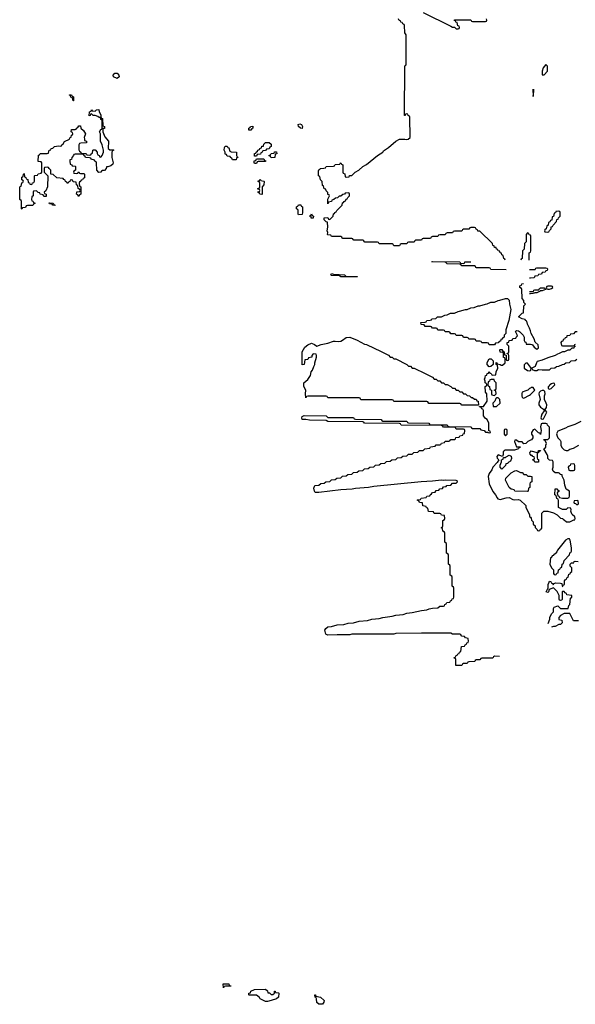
# Model space of a CAD drawing. Header units: inches. Extents: x 2808529 to 2951249, y 860290 to 1033701.
# Tile 142 of 153: x 2904426 to 2910490, y 1016868 to 1027614. Entities that reach past the tile are written whole.
import ezdxf

# ---------------------------------------------------------------- set-up
doc = ezdxf.new("R2010")
doc.units = ezdxf.units.IN
doc.header["$MEASUREMENT"] = 0
for name, color, linetype in [('C9001', 7, 'Continuous'), ('C9002', 7, 'Continuous'), ('C9012', 7, 'Continuous')]:
    doc.layers.add(name, color=color, linetype=linetype)

msp = doc.modelspace()

# ---------------------------------------------------------------- linework, layer by layer
at = {"layer": 'C9001', "color": 6}
for points in [[(2906730, 1017066), (2906673, 1017067), (2906658, 1017062), (2906650, 1017049), (2906646, 1017090), (2906650, 1017092), (2906710, 1017092), (2906714, 1017074), (2906732, 1017070)], [(2907170, 1016974), (2907190, 1016974), (2907206, 1016990), (2907208, 1017012), (2907214, 1017010), (2907218, 1016998), (2907250, 1016994), (2907254, 1016990), (2907250, 1016946), (2907230, 1016928), (2907170, 1016909), (2907130, 1016899), (2907110, 1016899), (2907050, 1016929), (2907042, 1016942), (2907010, 1016968), (2906930, 1016966), (2906926, 1016970), (2906926, 1016990), (2906946, 1016994), (2906948, 1017010), (2906990, 1017031), (2907110, 1017032), (2907130, 1017014), (2907134, 1016994), (2907152, 1016992)], [(2907690, 1016868), (2907669, 1016889), (2907667, 1016927), (2907662, 1016942), (2907650, 1016946), (2907649, 1016971), (2907654, 1016970), (2907658, 1016958), (2907710, 1016945), (2907751, 1016911), (2907745, 1016890), (2907730, 1016869)]]:
    msp.add_lwpolyline(points, close=True, dxfattribs=at)
at = {"layer": 'C9002', "color": 6}
for points in [[(2908831, 1027691), (2909130, 1027542), (2909150, 1027534), (2909170, 1027534), (2909190, 1027514), (2909210, 1027514), (2909222, 1027518), (2909226, 1027530), (2909222, 1027542), (2909207, 1027547), (2909202, 1027582), (2909187, 1027587), (2909182, 1027602), (2909167, 1027607), (2909170, 1027614), (2909350, 1027612), (2909358, 1027598), (2909370, 1027594), (2909510, 1027594), (2909522, 1027598), (2909526, 1027610), (2909522, 1027622)], [(2909726, 1024990), (2909722, 1025002), (2909710, 1025006), (2909702, 1025042), (2909690, 1025046), (2909686, 1025066), (2909670, 1025068), (2909666, 1025086), (2909648, 1025090), (2909646, 1025106), (2909629, 1025109), (2909626, 1025126), (2909609, 1025129), (2909606, 1025146), (2909589, 1025149), (2909586, 1025170), (2909450, 1025306), (2909427, 1025307), (2909422, 1025322), (2909407, 1025327), (2909402, 1025342), (2909390, 1025346), (2909350, 1025346), (2909338, 1025342), (2909330, 1025326), (2909270, 1025326), (2909258, 1025322), (2909250, 1025306), (2909170, 1025306), (2909158, 1025302), (2909150, 1025286), (2909090, 1025286), (2909078, 1025282), (2909070, 1025266), (2909010, 1025266), (2908998, 1025262), (2908990, 1025246), (2908930, 1025246), (2908918, 1025242), (2908910, 1025226), (2908830, 1025226), (2908818, 1025222), (2908810, 1025206), (2908750, 1025206), (2908738, 1025202), (2908730, 1025186), (2908670, 1025186), (2908658, 1025182), (2908650, 1025166), (2908590, 1025166), (2908578, 1025162), (2908570, 1025146), (2908510, 1025146), (2908502, 1025162), (2908490, 1025166), (2908350, 1025166), (2908342, 1025182), (2908330, 1025186), (2908193, 1025187), (2908186, 1025190), (2908182, 1025202), (2908170, 1025206), (2908073, 1025207), (2908066, 1025210), (2908062, 1025222), (2908050, 1025226), (2907953, 1025227), (2907946, 1025230), (2907942, 1025242), (2907930, 1025246), (2907830, 1025246), (2907822, 1025262), (2907790, 1025266), (2907786, 1025270), (2907788, 1025290), (2907782, 1025310), (2907789, 1025350), (2907786, 1025406), (2907770, 1025408), (2907750, 1025428), (2907749, 1025450), (2907790, 1025454), (2907798, 1025438), (2907810, 1025434), (2907846, 1025470), (2907850, 1025494), (2907862, 1025498), (2907866, 1025510), (2907882, 1025518), (2907886, 1025530), (2907946, 1025590), (2907950, 1025614), (2907962, 1025618), (2907966, 1025630), (2907982, 1025638), (2907990, 1025654), (2908002, 1025658), (2908007, 1025673), (2908026, 1025690), (2908026, 1025710), (2908022, 1025722), (2908010, 1025726), (2907978, 1025722), (2907972, 1025708), (2907953, 1025707), (2907932, 1025688), (2907913, 1025687), (2907894, 1025670), (2907873, 1025667), (2907854, 1025650), (2907834, 1025646), (2907831, 1025629), (2907798, 1025622), (2907790, 1025606), (2907790, 1025654), (2907806, 1025690), (2907802, 1025702), (2907790, 1025706), (2907788, 1025728), (2907770, 1025746), (2907766, 1025766), (2907750, 1025768), (2907742, 1025802), (2907730, 1025806), (2907728, 1025848), (2907710, 1025866), (2907702, 1025902), (2907686, 1025910), (2907687, 1025967), (2907690, 1025974), (2907702, 1025978), (2907706, 1025990), (2907747, 1025993), (2907762, 1025998), (2907770, 1026011), (2907850, 1026014), (2907862, 1026018), (2907868, 1026032), (2907922, 1026038), (2907926, 1026050), (2907932, 1026052), (2907938, 1026038), (2907954, 1026030), (2907954, 1025950), (2907958, 1025938), (2907974, 1025930), (2907978, 1025898), (2907990, 1025894), (2908022, 1025898), (2908027, 1025913), (2908050, 1025914), (2908086, 1025950), (2908126, 1025970), (2908170, 1026012), (2908210, 1026032), (2908330, 1026131), (2908388, 1026170), (2908398, 1026182), (2908450, 1026218), (2908533, 1026287), (2908570, 1026311), (2908630, 1026311), (2908650, 1026307), (2908666, 1026310), (2908689, 1026330), (2908686, 1026550), (2908682, 1026562), (2908667, 1026567), (2908662, 1026582), (2908650, 1026586), (2908638, 1026582), (2908633, 1026567), (2908626, 1026570), (2908629, 1027110), (2908642, 1027118), (2908646, 1027130), (2908646, 1027450), (2908628, 1027470), (2908626, 1027550), (2908622, 1027562), (2908607, 1027567), (2908602, 1027582), (2908587, 1027587), (2908582, 1027602), (2908567, 1027607), (2908562, 1027622)], [(2910000, 1025263), (2909987, 1025267), (2909982, 1025282), (2909970, 1025286), (2909954, 1025270), (2909954, 1025190), (2909934, 1025170), (2909932, 1025108), (2909914, 1025090), (2909912, 1025008), (2909898, 1025002), (2909894, 1024990)], [(2909988, 1024990), (2909988, 1025070), (2910000, 1025077)], [(2909736, 1024884), (2909570, 1024888), (2909562, 1024902), (2909550, 1024906), (2909413, 1024907), (2909406, 1024910), (2909402, 1024922), (2909390, 1024926), (2909250, 1024928), (2909242, 1024942), (2909230, 1024946), (2909090, 1024948), (2909082, 1024962), (2909070, 1024966), (2908926, 1024970), (2908930, 1024974), (2909230, 1024972), (2909238, 1024958), (2909270, 1024954), (2909282, 1024958), (2909286, 1024970), (2909289, 1024971), (2909351, 1024971)], [(2909990, 1024886), (2910000, 1024886)], [(2910000, 1024793), (2909990, 1024792)], [(2910000, 1024217), (2909989, 1024249), (2909968, 1024290), (2909962, 1024322), (2909946, 1024330), (2909942, 1024342), (2909910, 1024348), (2909869, 1024370), (2909910, 1024412), (2909926, 1024414), (2909929, 1024490), (2909948, 1024510), (2909930, 1024528), (2909929, 1024549), (2909909, 1024570), (2909906, 1024670), (2909902, 1024682), (2909886, 1024690), (2909886, 1024710), (2909902, 1024718), (2909907, 1024733), (2909924, 1024736)], [(2909990, 1024646), (2910000, 1024646)], [(2910000, 1024623), (2909990, 1024622)], [(2909664, 1020664), (2909610, 1020666), (2909598, 1020662), (2909590, 1020646), (2909470, 1020646), (2909458, 1020642), (2909450, 1020626), (2909410, 1020626), (2909398, 1020622), (2909392, 1020608), (2909330, 1020606), (2909318, 1020602), (2909310, 1020586), (2909270, 1020586), (2909258, 1020582), (2909250, 1020566), (2909187, 1020567), (2909186, 1020630), (2909182, 1020642), (2909167, 1020647), (2909167, 1020653), (2909182, 1020658), (2909187, 1020673), (2909202, 1020678), (2909207, 1020693), (2909222, 1020698), (2909227, 1020713), (2909242, 1020718), (2909247, 1020773), (2909282, 1020778), (2909287, 1020793), (2909302, 1020798), (2909307, 1020813), (2909322, 1020818), (2909326, 1020830), (2909322, 1020862), (2909290, 1020866), (2909282, 1020882), (2909250, 1020886), (2909242, 1020902), (2909230, 1020906), (2909150, 1020906), (2909130, 1020918), (2908810, 1020918), (2908530, 1020915), (2908510, 1020909), (2908050, 1020908), (2908030, 1020902), (2907890, 1020902), (2907790, 1020895), (2907769, 1020909), (2907756, 1020950), (2907769, 1020970), (2907790, 1020988), (2907830, 1020993), (2907890, 1021008), (2907965, 1021015), (2908012, 1021028), (2908070, 1021031), (2908132, 1021048), (2908222, 1021058), (2908270, 1021071), (2908350, 1021079), (2908390, 1021091), (2908490, 1021104), (2908530, 1021115), (2908610, 1021124), (2908650, 1021136), (2908710, 1021143), (2908810, 1021167), (2908870, 1021172), (2908895, 1021185), (2908930, 1021192), (2908990, 1021194), (2909010, 1021214), (2909050, 1021214), (2909062, 1021218), (2909067, 1021233), (2909082, 1021238), (2909087, 1021253), (2909122, 1021258), (2909127, 1021273), (2909142, 1021278), (2909147, 1021293), (2909162, 1021298), (2909166, 1021310), (2909166, 1021410), (2909162, 1021422), (2909146, 1021430), (2909146, 1021530), (2909142, 1021542), (2909126, 1021550), (2909126, 1021650), (2909122, 1021662), (2909106, 1021670), (2909106, 1021770), (2909102, 1021782), (2909086, 1021790), (2909086, 1021890), (2909082, 1021902), (2909066, 1021910), (2909066, 1022010), (2909062, 1022022), (2909046, 1022030), (2909042, 1022062), (2909026, 1022070), (2909042, 1022078), (2909046, 1022090), (2909046, 1022150), (2909062, 1022158), (2909066, 1022170), (2909062, 1022202), (2909030, 1022206), (2909022, 1022222), (2909010, 1022226), (2908950, 1022226), (2908942, 1022242), (2908887, 1022247), (2908882, 1022282), (2908867, 1022287), (2908862, 1022302), (2908827, 1022307), (2908822, 1022342), (2908790, 1022346), (2908782, 1022362), (2908766, 1022370), (2908770, 1022374), (2908802, 1022378), (2908808, 1022392), (2908862, 1022398), (2908870, 1022414), (2908902, 1022418), (2908906, 1022430), (2908922, 1022438), (2908930, 1022454), (2908962, 1022458), (2908970, 1022474), (2909002, 1022478), (2909010, 1022494), (2909042, 1022498), (2909050, 1022514), (2909082, 1022518), (2909088, 1022532), (2909130, 1022534), (2909150, 1022554), (2909190, 1022554), (2909206, 1022570), (2909202, 1022582), (2909190, 1022586), (2909070, 1022589), (2909050, 1022584), (2909030, 1022589), (2908930, 1022576), (2908809, 1022569), (2908290, 1022519), (2908234, 1022510), (2908090, 1022498), (2908054, 1022490), (2907930, 1022482), (2907690, 1022453), (2907650, 1022454), (2907642, 1022470), (2907638, 1022502), (2907646, 1022530), (2907690, 1022534), (2907713, 1022553), (2907750, 1022554), (2907768, 1022572), (2907810, 1022574), (2907828, 1022592), (2907870, 1022594), (2907888, 1022612), (2907930, 1022614), (2907948, 1022632), (2907990, 1022634), (2908008, 1022652), (2908050, 1022654), (2908068, 1022672), (2908110, 1022674), (2908128, 1022692), (2908170, 1022694), (2908188, 1022712), (2908230, 1022714), (2908248, 1022732), (2908290, 1022734), (2908308, 1022752), (2908350, 1022754), (2908368, 1022772), (2908410, 1022774), (2908428, 1022792), (2908470, 1022794), (2908488, 1022812), (2908530, 1022814), (2908548, 1022832), (2908590, 1022834), (2908608, 1022852), (2908650, 1022854), (2908668, 1022872), (2908710, 1022874), (2908728, 1022892), (2908770, 1022894), (2908788, 1022912), (2908830, 1022914), (2908848, 1022932), (2908902, 1022938), (2908908, 1022952), (2908962, 1022958), (2908970, 1022974), (2909010, 1022974), (2909022, 1022978), (2909030, 1022994), (2909062, 1022998), (2909070, 1023014), (2909110, 1023014), (2909122, 1023018), (2909130, 1023034), (2909170, 1023034), (2909182, 1023038), (2909187, 1023053), (2909222, 1023058), (2909230, 1023074), (2909262, 1023078), (2909267, 1023093), (2909282, 1023098), (2909286, 1023130), (2909282, 1023142), (2909270, 1023146), (2909190, 1023146), (2909182, 1023162), (2909170, 1023166), (2909050, 1023166), (2909042, 1023182), (2909030, 1023186), (2908590, 1023189), (2908582, 1023202), (2908570, 1023206), (2908190, 1023209), (2908182, 1023222), (2908170, 1023226), (2907790, 1023229), (2907770, 1023238), (2907590, 1023242), (2907550, 1023249), (2907510, 1023249), (2907505, 1023270), (2907510, 1023282), (2907530, 1023294), (2907770, 1023291), (2907790, 1023274), (2908070, 1023271), (2908078, 1023258), (2908090, 1023254), (2908370, 1023251), (2908378, 1023238), (2908390, 1023234), (2908650, 1023231), (2908658, 1023218), (2908670, 1023214), (2908890, 1023211), (2908898, 1023198), (2908910, 1023194), (2909090, 1023192), (2909098, 1023178), (2909110, 1023174), (2909348, 1023172), (2909354, 1023170), (2909358, 1023158), (2909370, 1023154), (2909450, 1023154), (2909458, 1023138), (2909494, 1023130), (2909510, 1023114), (2909534, 1023114), (2909534, 1023110), (2909550, 1023105), (2909566, 1023110), (2909562, 1023122), (2909546, 1023126), (2909548, 1023210), (2909529, 1023249), (2909510, 1023262), (2909489, 1023290), (2909487, 1023347), (2909482, 1023362), (2909470, 1023366), (2909462, 1023382), (2909446, 1023390), (2909446, 1023394), (2909490, 1023394), (2909528, 1023450), (2909526, 1023530), (2909509, 1023549), (2909506, 1023610), (2909522, 1023618), (2909526, 1023630), (2909522, 1023642), (2909506, 1023650), (2909506, 1023670), (2909498, 1023690), (2909508, 1023710), (2909509, 1023731), (2909526, 1023734), (2909528, 1023752), (2909542, 1023758), (2909550, 1023774), (2909558, 1023758), (2909573, 1023753), (2909578, 1023738), (2909590, 1023734), (2909622, 1023738), (2909626, 1023770), (2909646, 1023810), (2909642, 1023842), (2909626, 1023850), (2909627, 1023873), (2909634, 1023870), (2909638, 1023858), (2909672, 1023852), (2909682, 1023842), (2909696, 1023844), (2909726, 1023870), (2909726, 1023910), (2909722, 1023922), (2909708, 1023928), (2909707, 1023967), (2909702, 1023982), (2909670, 1023986), (2909666, 1024010), (2909670, 1024014), (2909690, 1024014), (2909698, 1023998), (2909714, 1023990), (2909718, 1023958), (2909734, 1023954), (2909734, 1023910), (2909738, 1023898), (2909750, 1023894), (2909762, 1023898), (2909766, 1023910), (2909766, 1023950), (2909762, 1023962), (2909746, 1023966), (2909746, 1023970), (2909762, 1023978), (2909766, 1023990), (2909766, 1024050), (2909746, 1024070), (2909746, 1024090), (2909766, 1024094), (2909770, 1024112), (2909802, 1024118), (2909810, 1024134), (2909842, 1024138), (2909846, 1024150), (2909858, 1024162), (2909856, 1024176), (2909838, 1024210), (2909850, 1024222), (2909870, 1024218), (2909882, 1024210), (2909922, 1024170), (2909931, 1024149), (2909933, 1024113), (2909938, 1024098), (2909950, 1024094), (2909954, 1024074), (2910000, 1024071)], [(2910000, 1023822), (2909970, 1023866), (2909950, 1023866), (2909932, 1023848), (2909932, 1023810), (2909970, 1023785), (2909990, 1023782), (2910000, 1023787)], [(2910000, 1023593), (2909990, 1023588), (2909971, 1023569), (2909950, 1023565), (2909911, 1023549), (2909905, 1023535), (2909905, 1023510), (2909911, 1023491), (2909930, 1023482), (2909990, 1023516), (2910000, 1023525)], [(2910000, 1023024), (2909971, 1023010), (2909950, 1022988), (2909930, 1022986), (2909910, 1023006), (2909870, 1023006), (2909850, 1023026), (2909830, 1023026), (2909825, 1023010), (2909850, 1022954), (2909892, 1022952), (2909886, 1022946), (2909874, 1022946), (2909872, 1022930), (2909825, 1022915), (2909725, 1022915), (2909714, 1022910), (2909704, 1022896), (2909702, 1022870), (2909694, 1022846), (2909650, 1022866), (2909634, 1022846), (2909638, 1022830), (2909654, 1022810), (2909637, 1022783), (2909591, 1022730), (2909579, 1022701), (2909550, 1022662), (2909539, 1022630), (2909551, 1022550), (2909590, 1022465), (2909621, 1022430), (2909636, 1022396), (2909646, 1022386), (2909670, 1022379), (2909736, 1022396), (2909770, 1022399), (2909810, 1022379), (2909830, 1022375), (2909870, 1022378), (2909890, 1022371), (2909951, 1022311), (2909952, 1022290), (2909990, 1022214), (2909992, 1022192), (2910000, 1022184)], [(2910000, 1022868), (2909998, 1022870), (2909995, 1022890), (2910000, 1022897)], [(2910000, 1022563), (2909998, 1022562), (2909994, 1022550), (2909994, 1022510), (2909978, 1022502), (2909974, 1022470), (2909970, 1022466), (2909830, 1022468), (2909822, 1022482), (2909808, 1022488), (2909790, 1022489), (2909770, 1022508), (2909730, 1022588), (2909733, 1022610), (2909790, 1022667), (2909830, 1022692), (2909850, 1022694), (2909893, 1022673), (2909910, 1022672), (2909930, 1022652), (2909954, 1022650), (2909973, 1022633), (2910000, 1022631)]]:
    msp.add_lwpolyline(points, dxfattribs=at)
for points in [[(2905490, 1026973), (2905450, 1026989), (2905445, 1027010), (2905464, 1027030), (2905490, 1027030), (2905507, 1027010), (2905510, 1026989)], [(2905010, 1026729), (2905002, 1026762), (2904986, 1026770), (2904982, 1026782), (2904968, 1026790), (2904970, 1026794), (2904990, 1026794), (2904998, 1026778), (2905013, 1026773), (2905014, 1026730)], [(2905410, 1026192), (2905450, 1026194), (2905454, 1026190), (2905438, 1026182), (2905433, 1026167), (2905431, 1026110), (2905445, 1026050), (2905442, 1026038), (2905422, 1026018), (2905387, 1026007), (2905373, 1026007), (2905371, 1025989), (2905351, 1025969), (2905330, 1025969), (2905318, 1025962), (2905310, 1025949), (2905290, 1025946), (2905269, 1025970), (2905266, 1026050), (2905262, 1026062), (2905246, 1026070), (2905242, 1026082), (2905206, 1026090), (2905202, 1026102), (2905187, 1026107), (2905146, 1026110), (2905142, 1026122), (2905126, 1026130), (2905122, 1026142), (2905110, 1026146), (2905030, 1026146), (2905018, 1026142), (2905014, 1026130), (2904994, 1026110), (2904991, 1026089), (2904974, 1026086), (2904972, 1026070), (2904978, 1026038), (2904994, 1026030), (2904998, 1026018), (2905030, 1026014), (2905034, 1026010), (2905034, 1025970), (2905018, 1025962), (2905014, 1025950), (2905018, 1025938), (2905050, 1025934), (2905062, 1025938), (2905070, 1025954), (2905078, 1025938), (2905090, 1025934), (2905130, 1025934), (2905133, 1025927), (2905133, 1025887), (2905118, 1025882), (2905113, 1025867), (2905098, 1025862), (2905094, 1025850), (2905078, 1025842), (2905074, 1025830), (2905078, 1025798), (2905094, 1025790), (2905094, 1025710), (2905078, 1025702), (2905070, 1025686), (2905062, 1025702), (2905046, 1025710), (2905048, 1025730), (2905050, 1025734), (2905082, 1025738), (2905086, 1025750), (2905082, 1025762), (2905066, 1025770), (2905062, 1025802), (2905046, 1025810), (2905042, 1025842), (2905010, 1025846), (2905002, 1025862), (2904990, 1025866), (2904978, 1025862), (2904973, 1025847), (2904958, 1025842), (2904950, 1025826), (2904942, 1025842), (2904927, 1025847), (2904922, 1025862), (2904906, 1025870), (2904902, 1025882), (2904830, 1025888), (2904790, 1025926), (2904767, 1025927), (2904766, 1025970), (2904746, 1025990), (2904742, 1026002), (2904730, 1026006), (2904698, 1026002), (2904694, 1025990), (2904694, 1025950), (2904734, 1025910), (2904731, 1025790), (2904713, 1025747), (2904694, 1025730), (2904698, 1025718), (2904714, 1025710), (2904714, 1025686), (2904690, 1025686), (2904682, 1025702), (2904650, 1025708), (2904646, 1025726), (2904628, 1025728), (2904610, 1025746), (2904578, 1025742), (2904574, 1025730), (2904574, 1025690), (2904558, 1025682), (2904554, 1025650), (2904558, 1025638), (2904570, 1025634), (2904578, 1025618), (2904590, 1025614), (2904592, 1025608), (2904578, 1025602), (2904570, 1025586), (2904510, 1025586), (2904498, 1025582), (2904490, 1025566), (2904458, 1025562), (2904450, 1025546), (2904446, 1025550), (2904446, 1025630), (2904442, 1025642), (2904426, 1025650), (2904428, 1025788), (2904430, 1025794), (2904442, 1025798), (2904450, 1025834), (2904462, 1025838), (2904466, 1025850), (2904462, 1025862), (2904450, 1025866), (2904449, 1025889), (2904450, 1025894), (2904462, 1025898), (2904470, 1025934), (2904474, 1025930), (2904478, 1025898), (2904493, 1025893), (2904498, 1025878), (2904514, 1025870), (2904518, 1025838), (2904533, 1025833), (2904538, 1025818), (2904550, 1025814), (2904562, 1025818), (2904567, 1025833), (2904582, 1025838), (2904586, 1025850), (2904586, 1025910), (2904590, 1025914), (2904622, 1025918), (2904628, 1025932), (2904662, 1025938), (2904666, 1025950), (2904666, 1026050), (2904662, 1026062), (2904628, 1026068), (2904630, 1026134), (2904642, 1026138), (2904650, 1026152), (2904727, 1026153), (2904742, 1026158), (2904748, 1026190), (2904766, 1026194), (2904768, 1026210), (2904788, 1026212), (2904806, 1026230), (2904850, 1026238), (2904866, 1026234), (2904882, 1026238), (2904886, 1026250), (2904900, 1026260), (2904916, 1026284), (2904969, 1026311), (2904975, 1026325), (2904988, 1026332), (2904990, 1026354), (2905002, 1026358), (2905006, 1026370), (2905002, 1026382), (2904989, 1026389), (2904990, 1026414), (2905030, 1026414), (2905042, 1026418), (2905046, 1026430), (2905062, 1026438), (2905070, 1026454), (2905090, 1026454), (2905094, 1026430), (2905123, 1026403), (2905145, 1026370), (2905131, 1026330), (2905132, 1026312), (2905134, 1026294), (2905154, 1026290), (2905154, 1026270), (2905093, 1026267), (2905078, 1026262), (2905073, 1026247), (2905073, 1026193), (2905078, 1026178), (2905094, 1026170), (2905098, 1026158), (2905110, 1026154), (2905150, 1026154), (2905158, 1026138), (2905190, 1026134), (2905202, 1026138), (2905206, 1026150), (2905222, 1026158), (2905226, 1026190), (2905230, 1026194), (2905250, 1026194), (2905271, 1026170), (2905272, 1026152), (2905278, 1026138), (2905294, 1026130), (2905298, 1026118), (2905310, 1026114), (2905328, 1026132), (2905339, 1026170), (2905339, 1026190), (2905326, 1026250), (2905309, 1026290), (2905307, 1026367), (2905298, 1026390), (2905310, 1026414), (2905322, 1026418), (2905328, 1026432), (2905328, 1026508), (2905322, 1026522), (2905310, 1026526), (2905307, 1026547), (2905293, 1026547), (2905279, 1026559), (2905248, 1026568), (2905229, 1026569), (2905210, 1026586), (2905198, 1026582), (2905194, 1026570), (2905186, 1026566), (2905189, 1026610), (2905206, 1026614), (2905210, 1026632), (2905218, 1026618), (2905250, 1026614), (2905266, 1026630), (2905290, 1026634), (2905292, 1026610), (2905310, 1026574), (2905312, 1026552), (2905318, 1026538), (2905330, 1026534), (2905334, 1026454), (2905351, 1026450), (2905350, 1026428), (2905334, 1026426), (2905332, 1026390), (2905357, 1026337), (2905394, 1026290), (2905392, 1026210)], [(2907510, 1026428), (2907490, 1026429), (2907469, 1026450), (2907466, 1026470), (2907484, 1026476), (2907502, 1026470), (2907512, 1026450)], [(2906950, 1026408), (2906928, 1026410), (2906926, 1026430), (2906942, 1026438), (2906946, 1026450), (2906972, 1026452), (2906972, 1026430), (2906958, 1026422)], [(2906990, 1026126), (2906990, 1026154), (2907002, 1026158), (2907006, 1026170), (2907022, 1026178), (2907026, 1026190), (2907042, 1026198), (2907046, 1026210), (2907066, 1026214), (2907070, 1026232), (2907086, 1026234), (2907090, 1026254), (2907110, 1026274), (2907150, 1026272), (2907170, 1026254), (2907172, 1026230), (2907158, 1026222), (2907150, 1026206), (2907118, 1026202), (2907110, 1026186), (2907078, 1026182), (2907073, 1026167), (2907058, 1026162), (2907053, 1026147), (2907018, 1026142), (2907010, 1026126)], [(2906750, 1026086), (2906742, 1026102), (2906726, 1026110), (2906722, 1026122), (2906690, 1026126), (2906682, 1026142), (2906670, 1026146), (2906668, 1026170), (2906658, 1026190), (2906660, 1026220), (2906670, 1026234), (2906690, 1026234), (2906698, 1026218), (2906710, 1026214), (2906718, 1026178), (2906733, 1026173), (2906794, 1026170), (2906794, 1026130), (2906798, 1026118), (2906811, 1026110), (2906794, 1026106), (2906790, 1026086)], [(2907170, 1026106), (2907162, 1026122), (2907146, 1026130), (2907162, 1026138), (2907170, 1026154), (2907202, 1026158), (2907208, 1026172), (2907230, 1026172), (2907231, 1026150), (2907214, 1026146), (2907210, 1026109)], [(2906990, 1026046), (2906986, 1026050), (2906987, 1026073), (2907002, 1026078), (2907010, 1026094), (2907090, 1026094), (2907098, 1026078), (2907112, 1026072), (2907110, 1026068), (2907090, 1026066), (2907030, 1026066), (2907018, 1026062), (2907010, 1026046)], [(2907070, 1025706), (2907048, 1025708), (2907042, 1025722), (2907026, 1025730), (2907026, 1025734), (2907042, 1025738), (2907046, 1025750), (2907042, 1025762), (2907026, 1025766), (2907026, 1025770), (2907042, 1025778), (2907046, 1025790), (2907046, 1025830), (2907042, 1025842), (2907026, 1025850), (2907042, 1025858), (2907050, 1025874), (2907058, 1025858), (2907090, 1025852), (2907093, 1025847), (2907092, 1025810), (2907074, 1025790), (2907074, 1025710)], [(2904810, 1025586), (2904788, 1025588), (2904782, 1025602), (2904750, 1025606), (2904746, 1025614), (2904790, 1025612), (2904798, 1025598), (2904814, 1025590)], [(2907470, 1025486), (2907466, 1025490), (2907466, 1025530), (2907462, 1025542), (2907446, 1025550), (2907448, 1025572), (2907462, 1025578), (2907470, 1025594), (2907493, 1025593), (2907498, 1025578), (2907512, 1025572), (2907514, 1025510), (2907510, 1025488)], [(2907630, 1025448), (2907609, 1025449), (2907606, 1025466), (2907589, 1025470), (2907602, 1025478), (2907610, 1025494), (2907618, 1025478), (2907632, 1025470)], [(2908110, 1024808), (2907931, 1024809), (2907918, 1024818), (2907830, 1024821), (2907823, 1024830), (2907830, 1024845), (2907850, 1024838), (2907974, 1024830), (2907978, 1024818), (2907993, 1024813), (2908114, 1024810)], [(2909550, 1024066), (2909542, 1024082), (2909530, 1024086), (2909470, 1024086), (2909462, 1024102), (2909450, 1024106), (2909410, 1024106), (2909402, 1024122), (2909390, 1024126), (2909330, 1024126), (2909322, 1024142), (2909310, 1024146), (2909270, 1024146), (2909262, 1024162), (2909250, 1024166), (2909190, 1024166), (2909182, 1024182), (2909170, 1024186), (2909130, 1024186), (2909122, 1024202), (2909110, 1024206), (2909070, 1024206), (2909062, 1024222), (2909050, 1024226), (2908990, 1024226), (2908982, 1024242), (2908970, 1024246), (2908930, 1024246), (2908922, 1024262), (2908910, 1024266), (2908850, 1024266), (2908842, 1024282), (2908807, 1024287), (2908806, 1024310), (2908850, 1024314), (2908862, 1024318), (2908870, 1024332), (2908907, 1024333), (2908922, 1024338), (2908926, 1024350), (2908967, 1024353), (2908986, 1024370), (2909030, 1024372), (2909066, 1024390), (2909090, 1024392), (2909129, 1024411), (2909170, 1024412), (2909210, 1024431), (2909228, 1024432), (2909290, 1024451), (2909310, 1024452), (2909350, 1024471), (2909388, 1024472), (2909430, 1024491), (2909448, 1024492), (2909510, 1024511), (2909530, 1024512), (2909570, 1024531), (2909610, 1024532), (2909650, 1024551), (2909668, 1024552), (2909730, 1024571), (2909752, 1024572), (2909770, 1024554), (2909771, 1024510), (2909785, 1024450), (2909763, 1024330), (2909732, 1024230), (2909732, 1024188), (2909714, 1024170), (2909714, 1024150), (2909698, 1024142), (2909690, 1024126), (2909678, 1024122), (2909673, 1024107), (2909658, 1024102), (2909650, 1024086), (2909618, 1024082), (2909610, 1024066)], [(2909250, 1023406), (2909242, 1023422), (2909230, 1023426), (2908890, 1023426), (2908882, 1023442), (2908870, 1023446), (2908510, 1023446), (2908502, 1023462), (2908490, 1023466), (2908150, 1023466), (2908142, 1023482), (2908130, 1023486), (2907790, 1023486), (2907782, 1023502), (2907770, 1023506), (2907570, 1023506), (2907558, 1023502), (2907550, 1023488), (2907546, 1023530), (2907549, 1023570), (2907529, 1023610), (2907528, 1023650), (2907572, 1023688), (2907599, 1023730), (2907609, 1023770), (2907622, 1023790), (2907635, 1023830), (2907648, 1023850), (2907648, 1023870), (2907666, 1023930), (2907666, 1023950), (2907662, 1023962), (2907630, 1023966), (2907614, 1023950), (2907614, 1023930), (2907578, 1023922), (2907570, 1023906), (2907538, 1023902), (2907532, 1023850), (2907510, 1023848), (2907509, 1023990), (2907539, 1024041), (2907570, 1024067), (2907610, 1024083), (2907642, 1024070), (2907670, 1024051), (2907718, 1024070), (2907790, 1024082), (2907850, 1024104), (2907870, 1024107), (2907910, 1024103), (2907930, 1024107), (2907950, 1024115), (2907990, 1024144), (2908030, 1024150), (2908110, 1024116), (2908190, 1024071), (2908212, 1024070), (2908370, 1023991), (2908450, 1023951), (2908470, 1023932), (2908490, 1023931), (2908510, 1023912), (2908530, 1023911), (2908651, 1023851), (2908670, 1023832), (2908690, 1023831), (2908710, 1023812), (2908730, 1023811), (2908851, 1023751), (2908930, 1023711), (2908950, 1023692), (2908970, 1023691), (2908990, 1023672), (2909010, 1023671), (2909030, 1023652), (2909050, 1023651), (2909070, 1023632), (2909090, 1023631), (2909130, 1023611), (2909150, 1023592), (2909170, 1023591), (2909190, 1023572), (2909210, 1023571), (2909230, 1023552), (2909250, 1023551), (2909270, 1023532), (2909290, 1023531), (2909310, 1023512), (2909334, 1023510), (2909352, 1023492), (2909370, 1023491), (2909390, 1023472), (2909410, 1023471), (2909414, 1023454), (2909431, 1023450), (2909434, 1023406), (2909430, 1023406)], [(2909550, 1023826), (2909529, 1023849), (2909530, 1023874), (2909550, 1023911), (2909572, 1023912), (2909594, 1023890), (2909594, 1023850), (2909570, 1023828)], [(2909573, 1023687), (2909558, 1023682), (2909554, 1023670), (2909538, 1023662), (2909534, 1023630), (2909538, 1023618), (2909552, 1023612), (2909558, 1023578), (2909574, 1023570), (2909574, 1023530), (2909578, 1023518), (2909610, 1023514), (2909626, 1023530), (2909622, 1023562), (2909606, 1023570), (2909622, 1023578), (2909626, 1023590), (2909628, 1023650), (2909608, 1023670), (2909606, 1023686)], [(2909650, 1023486), (2909630, 1023486), (2909622, 1023478), (2909611, 1023449), (2909591, 1023430), (2909592, 1023392), (2909630, 1023391), (2909669, 1023430), (2909668, 1023468)], [(2909730, 1023146), (2909718, 1023142), (2909714, 1023130), (2909714, 1023090), (2909730, 1023074), (2909746, 1023090), (2909746, 1023130), (2909742, 1023142)], [(2909690, 1022709), (2909669, 1022730), (2909669, 1022751), (2909686, 1022790), (2909686, 1022810), (2909702, 1022818), (2909706, 1022834), (2909730, 1022834), (2909736, 1022844), (2909770, 1022862), (2909790, 1022851), (2909795, 1022825), (2909784, 1022796), (2909758, 1022782), (2909754, 1022770), (2909733, 1022767), (2909730, 1022748)]]:
    msp.add_lwpolyline(points, close=True, dxfattribs=at)
at = {"layer": 'C9012', "color": 6}
for points in [[(2910170, 1027126), (2910138, 1027090), (2910127, 1027053), (2910130, 1027014), (2910150, 1027012), (2910188, 1027052), (2910187, 1027107)], [(2910310, 1025526), (2910278, 1025522), (2910273, 1025507), (2910258, 1025502), (2910253, 1025467), (2910238, 1025462), (2910233, 1025427), (2910218, 1025422), (2910213, 1025407), (2910198, 1025402), (2910194, 1025370), (2910178, 1025362), (2910174, 1025330), (2910158, 1025322), (2910154, 1025310), (2910158, 1025298), (2910190, 1025294), (2910202, 1025298), (2910207, 1025313), (2910226, 1025330), (2910227, 1025353), (2910242, 1025358), (2910247, 1025373), (2910286, 1025410), (2910287, 1025433), (2910302, 1025438), (2910307, 1025453), (2910326, 1025470), (2910326, 1025510), (2910322, 1025522)], [(2910230, 1024706), (2910190, 1024706), (2910178, 1024702), (2910174, 1024690), (2910178, 1024678), (2910190, 1024674), (2910210, 1024674), (2910230, 1024682), (2910246, 1024690), (2910242, 1024702)], [(2910130, 1023568), (2910110, 1023558), (2910096, 1023544), (2910091, 1023530), (2910107, 1023470), (2910091, 1023430), (2910094, 1023410), (2910110, 1023386), (2910144, 1023364), (2910150, 1023354), (2910162, 1023358), (2910177, 1023383), (2910179, 1023410), (2910174, 1023430), (2910154, 1023470), (2910154, 1023510), (2910162, 1023530), (2910156, 1023556), (2910147, 1023567)], [(2910250, 1023646), (2910230, 1023638), (2910214, 1023630), (2910205, 1023615), (2910194, 1023610), (2910194, 1023590), (2910210, 1023582), (2910226, 1023590), (2910266, 1023630), (2910262, 1023642)], [(2910170, 1023346), (2910150, 1023346), (2910125, 1023310), (2910114, 1023270), (2910118, 1023258), (2910130, 1023254), (2910142, 1023258), (2910178, 1023330)], [(2910470, 1022766), (2910438, 1022762), (2910433, 1022747), (2910418, 1022742), (2910414, 1022730), (2910418, 1022698), (2910430, 1022694), (2910470, 1022694), (2910482, 1022698), (2910486, 1022710), (2910486, 1022750), (2910482, 1022762)], [(2910510, 1022366), (2910478, 1022362), (2910474, 1022350), (2910478, 1022338), (2910493, 1022333), (2910502, 1022322), (2910510, 1022322), (2910518, 1022322), (2910526, 1022330), (2910522, 1022362)], [(2910410, 1021949), (2910385, 1021935), (2910296, 1021824), (2910290, 1021808), (2910270, 1021786), (2910258, 1021782), (2910250, 1021766), (2910238, 1021762), (2910230, 1021746), (2910218, 1021742), (2910211, 1021670), (2910230, 1021632), (2910254, 1021610), (2910254, 1021570), (2910258, 1021558), (2910270, 1021554), (2910282, 1021558), (2910287, 1021573), (2910302, 1021578), (2910306, 1021610), (2910322, 1021618), (2910327, 1021633), (2910342, 1021638), (2910346, 1021670), (2910362, 1021678), (2910368, 1021710), (2910428, 1021772), (2910430, 1021794), (2910442, 1021798), (2910447, 1021813), (2910449, 1021850), (2910435, 1021935), (2910428, 1021948)]]:
    msp.add_lwpolyline(points, close=True, dxfattribs=at)
for points in [[(2910026, 1026854), (2910030, 1026774), (2910039, 1026830), (2910036, 1026856)], [(2910000, 1025077), (2910002, 1025078), (2910006, 1025090), (2910006, 1025250), (2910002, 1025262), (2910000, 1025263)], [(2910000, 1024886), (2910052, 1024888), (2910058, 1024902), (2910070, 1024906), (2910170, 1024906), (2910182, 1024902), (2910186, 1024890), (2910182, 1024878), (2910167, 1024873), (2910162, 1024858), (2910130, 1024854), (2910122, 1024838), (2910090, 1024834), (2910082, 1024818), (2910050, 1024814), (2910042, 1024798), (2910000, 1024793)], [(2910000, 1024646), (2910034, 1024646), (2910038, 1024662), (2910050, 1024666), (2910094, 1024666), (2910098, 1024682), (2910110, 1024686), (2910150, 1024686), (2910162, 1024682), (2910166, 1024670), (2910130, 1024654), (2910106, 1024654), (2910106, 1024650), (2910070, 1024634), (2910046, 1024634), (2910046, 1024630), (2910030, 1024625), (2910000, 1024623)], [(2910000, 1024071), (2910014, 1024070), (2910024, 1024064), (2910040, 1024040), (2910070, 1024018), (2910089, 1024031), (2910084, 1024064), (2910054, 1024094), (2910041, 1024130), (2910010, 1024190), (2910000, 1024217)], [(2910510, 1024206), (2910490, 1024206), (2910470, 1024186), (2910438, 1024182), (2910430, 1024166), (2910398, 1024162), (2910393, 1024147), (2910378, 1024142), (2910373, 1024127), (2910358, 1024122), (2910353, 1024107), (2910338, 1024102), (2910334, 1024090), (2910338, 1024058), (2910350, 1024054), (2910470, 1024054), (2910482, 1024058), (2910486, 1024070), (2910492, 1024072)], [(2910493, 1024047), (2910478, 1024042), (2910474, 1024030), (2910451, 1024029), (2910430, 1024009), (2910410, 1024009), (2910374, 1023990), (2910350, 1023989), (2910314, 1023970), (2910295, 1023965), (2910272, 1023950), (2910190, 1023925), (2910130, 1023897), (2910075, 1023885), (2910065, 1023870), (2910051, 1023829), (2910014, 1023810), (2910018, 1023798), (2910046, 1023786), (2910070, 1023786), (2910090, 1023796), (2910130, 1023791), (2910207, 1023793), (2910226, 1023810), (2910267, 1023813), (2910286, 1023830), (2910310, 1023832), (2910350, 1023852), (2910367, 1023853), (2910386, 1023870), (2910427, 1023873), (2910446, 1023890), (2910487, 1023893), (2910506, 1023910)], [(2910000, 1023787), (2910006, 1023790), (2910008, 1023810), (2910000, 1023822)], [(2910000, 1023525), (2910048, 1023570), (2910030, 1023598), (2910010, 1023598), (2910000, 1023593)], [(2910000, 1022184), (2910010, 1022174), (2910012, 1022152), (2910030, 1022134), (2910032, 1022110), (2910052, 1022090), (2910053, 1022073), (2910074, 1022050), (2910078, 1022038), (2910090, 1022034), (2910102, 1022038), (2910110, 1022054), (2910122, 1022058), (2910126, 1022070), (2910126, 1022230), (2910146, 1022250), (2910190, 1022251), (2910251, 1022231), (2910292, 1022210), (2910330, 1022174), (2910354, 1022170), (2910358, 1022158), (2910370, 1022154), (2910393, 1022133), (2910430, 1022132), (2910474, 1022154), (2910486, 1022154), (2910488, 1022170), (2910486, 1022190), (2910455, 1022215), (2910448, 1022230), (2910442, 1022250), (2910446, 1022266), (2910442, 1022282), (2910410, 1022286), (2910390, 1022268), (2910352, 1022268), (2910306, 1022290), (2910307, 1022367), (2910302, 1022382), (2910288, 1022390), (2910282, 1022422), (2910268, 1022430), (2910270, 1022494), (2910290, 1022494), (2910298, 1022478), (2910310, 1022474), (2910310, 1022466), (2910298, 1022462), (2910294, 1022450), (2910298, 1022418), (2910310, 1022414), (2910318, 1022398), (2910350, 1022391), (2910408, 1022392), (2910422, 1022398), (2910428, 1022412), (2910428, 1022468), (2910389, 1022490), (2910375, 1022535), (2910369, 1022590), (2910348, 1022632), (2910348, 1022648), (2910326, 1022650), (2910322, 1022662), (2910307, 1022667), (2910269, 1022669), (2910247, 1022687), (2910242, 1022710), (2910249, 1022731), (2910248, 1022788), (2910242, 1022802), (2910210, 1022808), (2910196, 1022816), (2910190, 1022826), (2910189, 1022850), (2910183, 1022870), (2910146, 1022930), (2910169, 1022950), (2910169, 1022971), (2910175, 1022990), (2910162, 1023022), (2910150, 1023026), (2910148, 1023032), (2910190, 1023032), (2910209, 1023051), (2910208, 1023168), (2910186, 1023190), (2910182, 1023202), (2910170, 1023206), (2910130, 1023206), (2910118, 1023202), (2910112, 1023170), (2910118, 1023130), (2910110, 1023086), (2910102, 1023102), (2910090, 1023106), (2910050, 1023146), (2910030, 1023138), (2910012, 1023110), (2910012, 1023090), (2910025, 1023070), (2910025, 1023050), (2910020, 1023040), (2910012, 1023030), (2910000, 1023024)], [(2910550, 1023228), (2910485, 1023195), (2910410, 1023169), (2910385, 1023155), (2910298, 1023122), (2910286, 1023094), (2910291, 1023070), (2910301, 1023050), (2910326, 1023026), (2910332, 1023010), (2910331, 1022970), (2910344, 1022944), (2910370, 1022919), (2910390, 1022911), (2910410, 1022911), (2910430, 1022925), (2910470, 1022938), (2910529, 1022971)], [(2910000, 1022897), (2910010, 1022910), (2910070, 1022892), (2910086, 1022894), (2910090, 1022912), (2910112, 1022912), (2910106, 1022906), (2910094, 1022906), (2910090, 1022888), (2910074, 1022886), (2910073, 1022833), (2910078, 1022818), (2910090, 1022814), (2910090, 1022786), (2910050, 1022786), (2910042, 1022802), (2910027, 1022807), (2910027, 1022813), (2910042, 1022818), (2910046, 1022830), (2910042, 1022842), (2910027, 1022847), (2910018, 1022858), (2910010, 1022858), (2910000, 1022868)], [(2910000, 1022631), (2910014, 1022630), (2910014, 1022570), (2910000, 1022563)], [(2910195, 1021025), (2910211, 1021070), (2910212, 1021090), (2910232, 1021130), (2910252, 1021150), (2910253, 1021187), (2910258, 1021202), (2910298, 1021218), (2910329, 1021189), (2910413, 1021187), (2910418, 1021222), (2910432, 1021230), (2910438, 1021302), (2910454, 1021310), (2910454, 1021330), (2910398, 1021338), (2910394, 1021350), (2910378, 1021358), (2910370, 1021374), (2910350, 1021374), (2910346, 1021370), (2910346, 1021290), (2910342, 1021278), (2910330, 1021274), (2910318, 1021278), (2910314, 1021290), (2910314, 1021330), (2910292, 1021372), (2910253, 1021413), (2910206, 1021394), (2910198, 1021370), (2910190, 1021362), (2910174, 1021370), (2910190, 1021406), (2910194, 1021406), (2910194, 1021450), (2910204, 1021476), (2910210, 1021486), (2910222, 1021482), (2910227, 1021467), (2910242, 1021462), (2910250, 1021446), (2910258, 1021462), (2910273, 1021467), (2910330, 1021466), (2910342, 1021462), (2910346, 1021430), (2910353, 1021427), (2910358, 1021442), (2910374, 1021450), (2910374, 1021490), (2910378, 1021502), (2910393, 1021507), (2910398, 1021522), (2910414, 1021530), (2910418, 1021562), (2910433, 1021567), (2910438, 1021582), (2910454, 1021590), (2910454, 1021630), (2910434, 1021650), (2910434, 1021670), (2910450, 1021686), (2910473, 1021687), (2910478, 1021702), (2910490, 1021706), (2910522, 1021702)], [(2910526, 1021054), (2910470, 1021054), (2910430, 1021134), (2910370, 1021132), (2910329, 1021111), (2910309, 1021090), (2910310, 1021066), (2910342, 1021062), (2910346, 1021030), (2910327, 1021013), (2910310, 1021012), (2910269, 1020991), (2910251, 1020991), (2910230, 1020983)]]:
    msp.add_lwpolyline(points, dxfattribs=at)

doc.saveas('drawing.dxf')
